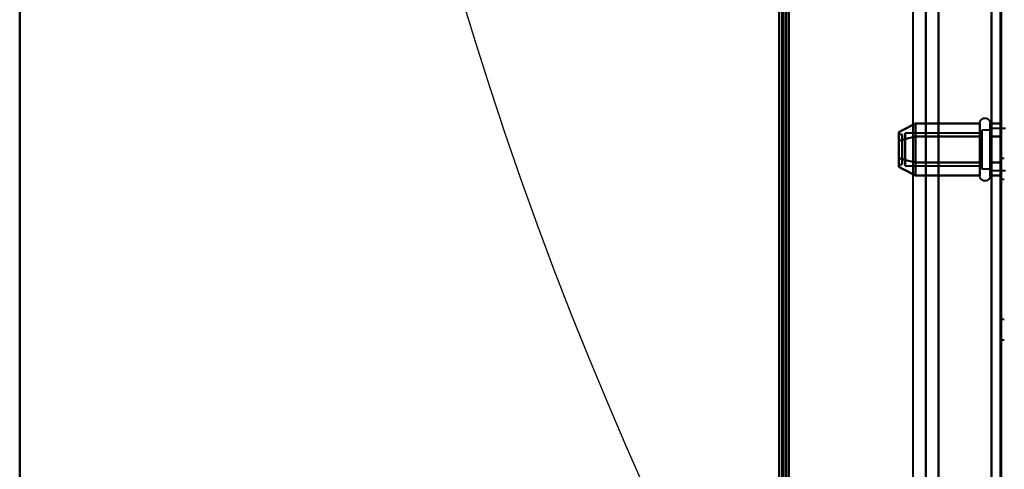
# Model space of a CAD drawing. Header units: millimetres. Extents: x -695 to 695, y -1115 to 611.
# Tile 27 of 87: x -655 to -502, y -247 to -177. Entities that reach past the tile are written whole.
import ezdxf

# ---------------------------------------------------------------- set-up
doc = ezdxf.new("R2010")
doc.units = ezdxf.units.MM
doc.layers.add('A-GENM', color=13, linetype='Continuous', lineweight=40)
doc.layers.add('G-IMPT', color=8, linetype='Continuous', lineweight=40)

# ---------------------------------------------------------------- blocks, each defined once
blk = doc.blocks.new('Nexa Toit - 700-751584-Niveau de réf_')
at = {"layer": 'A-GENM'}
for p, q in [((-655, 482.5), (-655, -482.5)), ((-655, -482.5), (-655, 482.5))]:
    blk.add_line(p, q, dxfattribs=at)
blk = doc.blocks.new('NEXA 700 CALQUES_dwg-751640-Niveau de réf_')
at = {"layer": 'G-IMPT'}
for p, q in [((-536.97, 351.4), (-536.97, -334.4)), ((-536.97, 351.4), (-536.97, -334.4)), ((-514.2, 335), (-514.2, -335)), ((-505.77, -204.95), (-505.77, -202.9)), ((-505.77, -204.95), (-505.77, -202.9)), ((-505.77, -209.05), (-505.77, -203.45)), ((-505.77, -209.05), (-505.77, -203.45)), ((-504.18, -202.9), (-504.18, -204.95)), ((-504.18, -202.9), (-504.18, -204.95)), ((-504.18, -203.45), (-504.18, -209.05)), ((-504.18, -203.45), (-504.18, -209.05)), ((-517.86, -204.67), (-518.36, -204.67)), ((-517.86, -204.67), (-518.36, -204.67)), ((-518.36, -204.67), (-518.36, -207.23)), ((-518.36, -204.67), (-518.36, -207.23)), ((-518.36, -207.23), (-518.36, -204.67)), ((-518.36, -207.23), (-518.36, -204.67)), ((-517.86, -204.67), (-517.86, -207.23)), ((-517.86, -204.67), (-517.86, -207.23)), ((-517.86, -207.23), (-517.86, -204.67)), ((-517.86, -207.23), (-517.86, -204.67)), ((-505.47, -204.45), (-517.36, -204.45)), ((-505.47, -204.45), (-517.36, -204.45)), ((-517.36, -208.27), (-517.36, -204.45)), ((-517.36, -208.27), (-517.36, -204.45)), ((-517.36, -204.45), (-517.36, -208.27)), ((-517.36, -204.45), (-517.36, -208.27)), ((-505.77, -211.1), (-505.77, -204.95)), ((-505.77, -211.1), (-505.77, -204.95)), ((-504.18, -204), (-505.47, -204)), ((-504.18, -204), (-505.47, -204)), ((-505.47, -208.5), (-505.47, -204)), ((-505.47, -208.5), (-505.47, -204)), ((-505.47, -204), (-505.47, -209.6)), ((-505.47, -204), (-505.47, -209.6)), ((-505.47, -204.4), (-505.47, -208.5)), ((-505.47, -204.4), (-505.47, -208.5)), ((-505.47, -208.27), (-505.47, -204.45)), ((-505.47, -208.27), (-505.47, -204.45)), ((-505.47, -204.45), (-505.47, -208.27)), ((-505.47, -204.45), (-505.47, -208.27)), ((-501.77, -203.75), (-504.18, -203.75)), ((-501.77, -203.75), (-504.18, -203.75)), ((-504.18, -209.81), (-504.18, -203.75)), ((-504.18, -209.81), (-504.18, -203.75)), ((-504.18, -203.75), (-504.18, -205.38)), ((-504.18, -203.75), (-504.18, -205.38)), ((-504.18, -209.6), (-504.18, -204)), ((-504.18, -209.6), (-504.18, -204)), ((-504.18, -204), (-504.18, -209.6)), ((-504.18, -204), (-504.18, -209.6)), ((-504.18, -210.25), (-504.18, -204.19)), ((-504.18, -210.25), (-504.18, -204.19)), ((-504.18, -204.19), (-504.18, -208.63)), ((-504.18, -204.19), (-504.18, -208.63)), ((-504.18, -210), (-504.18, -204.4)), ((-504.18, -210), (-504.18, -204.4)), ((-504.18, -204.4), (-504.18, -210)), ((-504.18, -204.4), (-504.18, -210)), ((-504.18, -204.95), (-504.18, -211.1)), ((-504.18, -204.95), (-504.18, -211.1)), ((-517.36, -209.55), (-517.36, -205.73)), ((-517.36, -209.55), (-517.36, -205.73)), ((-517.36, -205.73), (-517.36, -209.55)), ((-517.36, -205.73), (-517.36, -209.55)), ((-505.47, -210), (-505.47, -205.5)), ((-505.47, -210), (-505.47, -205.5)), ((-505.47, -209.55), (-505.47, -205.73)), ((-505.47, -209.55), (-505.47, -205.73)), ((-505.47, -205.73), (-505.47, -209.55)), ((-505.47, -205.73), (-505.47, -209.55)), ((-504.18, -205.38), (-504.18, -210.25)), ((-504.18, -205.38), (-504.18, -210.25)), ((-518.36, -206.77), (-518.36, -209.33)), ((-518.36, -206.77), (-518.36, -209.33)), ((-518.36, -209.33), (-518.36, -206.77)), ((-518.36, -209.33), (-518.36, -206.77)), ((-517.86, -206.77), (-517.86, -209.33)), ((-517.86, -206.77), (-517.86, -209.33)), ((-517.86, -209.33), (-517.86, -206.77)), ((-517.86, -209.33), (-517.86, -206.77)), ((-518.36, -209.33), (-517.86, -209.33)), ((-518.36, -209.33), (-517.86, -209.33)), ((-517.36, -209.55), (-505.47, -209.55)), ((-517.36, -209.55), (-505.47, -209.55)), ((-505.47, -208.5), (-505.47, -210)), ((-505.47, -208.5), (-505.47, -210)), ((-501.97, -208.4), (-502.47, -208.4)), ((-501.97, -208.4), (-502.47, -208.4)), ((-502.47, -208.4), (-502.47, -211.6)), ((-502.47, -208.4), (-502.47, -211.6)), ((-502.47, -208.4), (-502.47, -211.6)), ((-502.47, -208.4), (-502.47, -211.6)), ((-502.47, -211.6), (-502.47, -208.4)), ((-502.47, -211.6), (-502.47, -208.4)), ((-502.47, -211.6), (-502.47, -208.4)), ((-502.47, -211.6), (-502.47, -208.4)), ((-505.47, -210), (-504.18, -210)), ((-505.47, -210), (-504.18, -210)), ((-504.18, -210.25), (-501.77, -210.25)), ((-504.18, -210.25), (-501.77, -210.25)), ((-502.47, -211.6), (-501.97, -211.6)), ((-502.47, -211.6), (-501.97, -211.6)), ((-501.97, -233.4), (-502.47, -233.4)), ((-502.47, -233.4), (-502.47, -236.6)), ((-502.47, -233.4), (-502.47, -236.6)), ((-502.47, -236.6), (-502.47, -233.4)), ((-502.47, -236.6), (-502.47, -233.4)), ((-502.47, -236.6), (-501.97, -236.6))]:
    blk.add_line(p, q, dxfattribs=at)
at = {"layer": 'G-IMPT', "flags": 128}
for points in [[(-536.97, 351.4), (-536.97, 179.95), (-536.97, 8.5), (-536.97, -162.95), (-536.97, -334.4)], [(-536.97, -334.4), (-536.97, -162.95), (-536.97, 8.5), (-536.97, 179.95), (-536.97, 351.4)], [(-536.97, 351.4), (-536.97, 179.95), (-536.97, 8.5), (-536.97, -162.95), (-536.97, -334.4)], [(-536.97, -334.4), (-536.97, -162.95), (-536.97, 8.5), (-536.97, 179.95), (-536.97, 351.4)], [(-536.97, 351.4), (-536.97, 179.95), (-536.97, 8.5), (-536.97, -162.95), (-536.97, -334.4)], [(-536.97, -334.4), (-536.97, -162.95), (-536.97, 8.5), (-536.97, 179.95), (-536.97, 351.4)], [(-536.97, 351.4), (-536.97, 179.95), (-536.97, 8.5), (-536.97, -162.95), (-536.97, -334.4)], [(-536.97, -334.4), (-536.97, -162.95), (-536.97, 8.5), (-536.97, 179.95), (-536.97, 351.4)], [(-536.47, 351.4), (-536.47, 179.95), (-536.47, 8.5), (-536.47, -162.95), (-536.47, -334.4)], [(-536.47, -334.4), (-536.47, -162.95), (-536.47, 8.5), (-536.47, 179.95), (-536.47, 351.4)], [(-536.47, 351.4), (-536.47, 179.95), (-536.47, 8.5), (-536.47, -162.95), (-536.47, -334.4)], [(-536.47, 350.9), (-536.47, 179.7), (-536.47, 8.5), (-536.47, -162.7), (-536.47, -333.9)], [(-536.47, 350.9), (-536.47, 179.7), (-536.47, 8.5), (-536.47, -162.7), (-536.47, -333.9)], [(-536.47, -333.9), (-536.47, -162.7), (-536.47, 8.5), (-536.47, 179.7), (-536.47, 350.9)], [(-536.47, -333.9), (-536.47, -162.7), (-536.47, 8.5), (-536.47, 179.7), (-536.47, 350.9)], [(-536.47, 350.9), (-536.47, 179.7), (-536.47, 8.5), (-536.47, -162.7), (-536.47, -333.9)], [(-536.47, -333.9), (-536.47, -162.7), (-536.47, 8.5), (-536.47, 179.7), (-536.47, 350.9)], [(-536.37, -334.4), (-536.37, -162.95), (-536.37, 8.5), (-536.37, 179.95), (-536.37, 351.4)], [(-536.37, 351.4), (-536.37, 179.95), (-536.37, 8.5), (-536.37, -162.95), (-536.37, -334.4)], [(-536.37, -334.4), (-536.37, -162.95), (-536.37, 8.5), (-536.37, 179.95), (-536.37, 351.4)], [(-536.37, -334.4), (-536.37, -162.95), (-536.37, 8.5), (-536.37, 179.95), (-536.37, 351.4)], [(-536.37, -334.4), (-536.37, -162.95), (-536.37, 8.5), (-536.37, 179.95), (-536.37, 351.4)], [(-536.37, 351.4), (-536.37, 179.95), (-536.37, 8.5), (-536.37, -162.95), (-536.37, -334.4)], [(-536.37, 351.4), (-536.37, 179.95), (-536.37, 8.5), (-536.37, -162.95), (-536.37, -334.4)], [(-536.37, 351.4), (-536.37, 179.95), (-536.37, 8.5), (-536.37, -162.95), (-536.37, -334.4)], [(-535.97, 351), (-535.97, 179.75), (-535.97, 8.5), (-535.97, -162.75), (-535.97, -334)], [(-535.97, -334), (-535.97, -162.75), (-535.97, 8.5), (-535.97, 179.75), (-535.97, 351)], [(-535.97, -333.9), (-535.97, -162.7), (-535.97, 8.5), (-535.97, 179.7), (-535.97, 350.9)], [(-535.97, 350.9), (-535.97, 179.7), (-535.97, 8.5), (-535.97, -162.7), (-535.97, -333.9)], [(-535.87, 350.9), (-535.87, 179.7), (-535.87, 8.5), (-535.87, -162.7), (-535.87, -333.9)], [(-535.87, -333.9), (-535.87, -162.7), (-535.87, 8.5), (-535.87, 179.7), (-535.87, 350.9)], [(-535.47, 350.9), (-535.47, 179.7), (-535.47, 8.5), (-535.47, -162.7), (-535.47, -333.9)], [(-535.47, -333.9), (-535.47, -162.7), (-535.47, 8.5), (-535.47, 179.7), (-535.47, 350.9)], [(-535.47, 350.9), (-535.47, 179.7), (-535.47, 8.5), (-535.47, -162.7), (-535.47, -333.9)], [(-535.47, 350.9), (-535.47, 179.7), (-535.47, 8.5), (-535.47, -162.7), (-535.47, -333.9)], [(-535.47, 350.9), (-535.47, 179.7), (-535.47, 8.5), (-535.47, -162.7), (-535.47, -333.9)], [(-535.47, -333.9), (-535.47, -162.7), (-535.47, 8.5), (-535.47, 179.7), (-535.47, 350.9)], [(-535.47, -333.9), (-535.47, -162.7), (-535.47, 8.5), (-535.47, 179.7), (-535.47, 350.9)], [(-535.47, -333.9), (-535.47, -162.7), (-535.47, 8.5), (-535.47, 179.7), (-535.47, 350.9)], [(-503.97, 350.9), (-503.97, 179.7), (-503.97, 8.5), (-503.97, -162.7), (-503.97, -333.9)], [(-503.97, -333.9), (-503.97, -162.7), (-503.97, 8.5), (-503.97, 179.7), (-503.97, 350.9)], [(-503.97, 350.9), (-503.97, 179.7), (-503.97, 8.5), (-503.97, -162.7), (-503.97, -333.9)], [(-503.97, -333.9), (-503.97, -162.7), (-503.97, 8.5), (-503.97, 179.7), (-503.97, 350.9)], [(-503.97, 350.9), (-503.97, 179.7), (-503.97, 8.5), (-503.97, -162.7), (-503.97, -333.9)], [(-503.97, -333.9), (-503.97, -162.7), (-503.97, 8.5), (-503.97, 179.7), (-503.97, 350.9)], [(-502.57, -333.9), (-502.57, -162.7), (-502.57, 8.5), (-502.57, 179.7), (-502.57, 350.9)], [(-502.57, 350.9), (-502.57, 179.7), (-502.57, 8.5), (-502.57, -162.7), (-502.57, -333.9)], [(-502.57, -333.9), (-502.57, -162.7), (-502.57, 8.5), (-502.57, 179.7), (-502.57, 350.9)], [(-502.57, 350.9), (-502.57, 179.7), (-502.57, 8.5), (-502.57, -162.7), (-502.57, -333.9)], [(-502.57, 350.9), (-502.57, 179.7), (-502.57, 8.5), (-502.57, -162.7), (-502.57, -333.9)], [(-502.57, -333.9), (-502.57, -162.7), (-502.57, 8.5), (-502.57, 179.7), (-502.57, 350.9)], [(-502.47, 350.9), (-502.47, 179.7), (-502.47, 8.5), (-502.47, -162.7), (-502.47, -333.9)], [(-502.47, -333.9), (-502.47, -162.7), (-502.47, 8.5), (-502.47, 179.7), (-502.47, 350.9)], [(-516.14, -335), (-516.14, -167.5), (-516.14, 0), (-516.14, 167.5), (-516.14, 335)], [(-514.17, 335), (-514.17, 167.5), (-514.17, 0), (-514.17, -167.5), (-514.17, -335)], [(-514.17, -335), (-514.17, -167.5), (-514.17, 0), (-514.17, 167.5), (-514.17, 335)], [(-512.2, 335), (-512.2, 167.5), (-512.2, 0), (-512.2, -167.5), (-512.2, -335)], [(-512.2, -335), (-512.2, -167.5), (-512.2, 0), (-512.2, 167.5), (-512.2, 335)], [(-503.97, -334.4), (-503.97, -167.05), (-503.97, 0.3), (-503.97, 167.65), (-503.97, 335)], [(-503.97, 335), (-503.97, 167.65), (-503.97, 0.3), (-503.97, -167.05), (-503.97, -334.4)], [(-515.77, -202.96), (-516.41, -203.29), (-517.06, -203.62), (-517.71, -203.96), (-518.36, -204.29)], [(-518.36, -204.29), (-517.71, -203.96), (-517.06, -203.62), (-516.41, -203.29), (-515.77, -202.96)], [(-515.77, -202.96), (-516.41, -203.29), (-517.06, -203.62), (-517.71, -203.96), (-518.36, -204.29)], [(-518.36, -204.29), (-517.71, -203.96), (-517.06, -203.62), (-516.41, -203.29), (-515.77, -202.96)], [(-515.77, -204.98), (-515.77, -204.47), (-515.77, -203.97), (-515.77, -203.46), (-515.77, -202.96)], [(-515.77, -202.96), (-515.77, -203.46), (-515.77, -203.97), (-515.77, -204.47), (-515.77, -204.98)], [(-515.77, -204.98), (-515.77, -204.47), (-515.77, -203.97), (-515.77, -203.46), (-515.77, -202.96)], [(-515.77, -202.96), (-515.77, -203.46), (-515.77, -203.97), (-515.77, -204.47), (-515.77, -204.98)], [(-515.77, -202.96), (-515.77, -203.46), (-515.77, -203.97), (-515.77, -204.47), (-515.77, -204.98)], [(-505.77, -202.96), (-508.27, -202.96), (-510.77, -202.96), (-513.27, -202.96), (-515.77, -202.96)], [(-515.77, -204.98), (-515.77, -204.47), (-515.77, -203.97), (-515.77, -203.46), (-515.77, -202.96)], [(-515.77, -202.96), (-513.27, -202.96), (-510.77, -202.96), (-508.27, -202.96), (-505.77, -202.96)], [(-515.77, -202.96), (-515.77, -203.46), (-515.77, -203.97), (-515.77, -204.47), (-515.77, -204.98)], [(-505.77, -202.96), (-508.27, -202.96), (-510.77, -202.96), (-513.27, -202.96), (-515.77, -202.96)], [(-515.77, -204.98), (-515.77, -204.47), (-515.77, -203.97), (-515.77, -203.46), (-515.77, -202.96)], [(-515.77, -202.96), (-513.27, -202.96), (-510.77, -202.96), (-508.27, -202.96), (-505.77, -202.96)], [(-505.77, -202.9), (-505.76, -202.87), (-505.76, -202.84), (-505.76, -202.81), (-505.76, -202.77), (-505.75, -202.74), (-505.74, -202.71), (-505.73, -202.68), (-505.73, -202.65), (-505.71, -202.62), (-505.7, -202.59), (-505.69, -202.56), (-505.68, -202.53), (-505.66, -202.51), (-505.64, -202.48), (-505.63, -202.45), (-505.61, -202.43), (-505.59, -202.4), (-505.57, -202.38), (-505.55, -202.36), (-505.53, -202.33), (-505.5, -202.31), (-505.48, -202.29), (-505.45, -202.27), (-505.43, -202.25), (-505.4, -202.23), (-505.38, -202.22), (-505.35, -202.2), (-505.32, -202.19), (-505.29, -202.18), (-505.26, -202.16), (-505.23, -202.15), (-505.2, -202.14), (-505.17, -202.13), (-505.14, -202.13), (-505.11, -202.12), (-505.08, -202.12), (-505.05, -202.11), (-505.02, -202.11), (-504.98, -202.11), (-504.95, -202.11), (-504.92, -202.11), (-504.89, -202.11), (-504.86, -202.12), (-504.83, -202.12), (-504.8, -202.13), (-504.76, -202.14), (-504.73, -202.15), (-504.7, -202.16), (-504.67, -202.17), (-504.65, -202.18), (-504.62, -202.19), (-504.59, -202.21), (-504.56, -202.23), (-504.54, -202.24), (-504.51, -202.26), (-504.48, -202.28), (-504.46, -202.3), (-504.44, -202.32), (-504.41, -202.34), (-504.39, -202.37), (-504.37, -202.39), (-504.35, -202.41), (-504.33, -202.44), (-504.31, -202.47), (-504.3, -202.49), (-504.28, -202.52), (-504.27, -202.55), (-504.25, -202.58), (-504.24, -202.61), (-504.23, -202.64), (-504.22, -202.67), (-504.21, -202.7), (-504.2, -202.73), (-504.2, -202.76), (-504.19, -202.79), (-504.19, -202.82), (-504.19, -202.85), (-504.18, -202.88), (-504.18, -202.9)], [(-505.77, -202.9), (-505.76, -202.87), (-505.76, -202.84), (-505.76, -202.81), (-505.76, -202.77), (-505.75, -202.74), (-505.74, -202.71), (-505.73, -202.68), (-505.73, -202.65), (-505.71, -202.62), (-505.7, -202.59), (-505.69, -202.56), (-505.68, -202.53), (-505.66, -202.51), (-505.64, -202.48), (-505.63, -202.45), (-505.61, -202.43), (-505.59, -202.4), (-505.57, -202.38), (-505.55, -202.36), (-505.53, -202.33), (-505.5, -202.31), (-505.48, -202.29), (-505.45, -202.27), (-505.43, -202.25), (-505.4, -202.23), (-505.38, -202.22), (-505.35, -202.2), (-505.32, -202.19), (-505.29, -202.18), (-505.26, -202.16), (-505.23, -202.15), (-505.2, -202.14), (-505.17, -202.13), (-505.14, -202.13), (-505.11, -202.12), (-505.08, -202.12), (-505.05, -202.11), (-505.02, -202.11), (-504.98, -202.11), (-504.95, -202.11), (-504.92, -202.11), (-504.89, -202.11), (-504.86, -202.12), (-504.83, -202.12), (-504.8, -202.13), (-504.76, -202.14), (-504.73, -202.15), (-504.7, -202.16), (-504.67, -202.17), (-504.65, -202.18), (-504.62, -202.19), (-504.59, -202.21), (-504.56, -202.23), (-504.54, -202.24), (-504.51, -202.26), (-504.48, -202.28), (-504.46, -202.3), (-504.44, -202.32), (-504.41, -202.34), (-504.39, -202.37), (-504.37, -202.39), (-504.35, -202.41), (-504.33, -202.44), (-504.31, -202.47), (-504.3, -202.49), (-504.28, -202.52), (-504.27, -202.55), (-504.25, -202.58), (-504.24, -202.61), (-504.23, -202.64), (-504.22, -202.67), (-504.21, -202.7), (-504.2, -202.73), (-504.2, -202.76), (-504.19, -202.79), (-504.19, -202.82), (-504.19, -202.85), (-504.18, -202.88), (-504.18, -202.9)], [(-505.77, -202.9), (-505.77, -202.9), (-505.77, -202.91), (-505.77, -202.93), (-505.77, -202.95), (-505.77, -202.98), (-505.77, -203.02), (-505.77, -203.06), (-505.77, -203.11), (-505.77, -203.16), (-505.77, -203.22), (-505.77, -203.29), (-505.77, -203.36), (-505.77, -203.44), (-505.77, -203.53), (-505.77, -203.62), (-505.77, -203.71), (-505.77, -203.81), (-505.77, -203.92), (-505.77, -204.03), (-505.77, -204.14), (-505.77, -204.26), (-505.77, -204.39), (-505.77, -204.52), (-505.77, -204.65), (-505.77, -204.78), (-505.77, -204.92), (-505.77, -205.07), (-505.77, -205.21), (-505.77, -205.36), (-505.77, -205.51), (-505.77, -205.67), (-505.77, -205.82), (-505.77, -205.98), (-505.77, -206.14), (-505.77, -206.3), (-505.77, -206.47), (-505.77, -206.63), (-505.77, -206.79), (-505.77, -206.96), (-505.77, -207.12), (-505.77, -207.28), (-505.77, -207.45), (-505.77, -207.61), (-505.77, -207.77), (-505.77, -207.93), (-505.77, -208.09), (-505.77, -208.25), (-505.77, -208.4), (-505.77, -208.56), (-505.77, -208.71), (-505.77, -208.85), (-505.77, -209), (-505.77, -209.05)], [(-505.77, -204.95), (-505.77, -204.81), (-505.77, -204.67), (-505.77, -204.54), (-505.77, -204.41), (-505.77, -204.29), (-505.77, -204.16), (-505.77, -204.05), (-505.77, -203.94), (-505.77, -203.83), (-505.77, -203.73), (-505.77, -203.63), (-505.77, -203.54), (-505.77, -203.46), (-505.77, -203.38), (-505.77, -203.3), (-505.77, -203.24), (-505.77, -203.17), (-505.77, -203.12), (-505.77, -203.07), (-505.77, -203.02), (-505.77, -202.99), (-505.77, -202.96), (-505.77, -202.93), (-505.77, -202.92), (-505.77, -202.9), (-505.77, -202.9)], [(-505.77, -202.9), (-505.77, -202.9), (-505.77, -202.91), (-505.77, -202.93), (-505.77, -202.95), (-505.77, -202.98), (-505.77, -203.02), (-505.77, -203.06), (-505.77, -203.11), (-505.77, -203.16), (-505.77, -203.22), (-505.77, -203.29), (-505.77, -203.36), (-505.77, -203.44), (-505.77, -203.53), (-505.77, -203.62), (-505.77, -203.71), (-505.77, -203.81), (-505.77, -203.92), (-505.77, -204.03), (-505.77, -204.14), (-505.77, -204.26), (-505.77, -204.39), (-505.77, -204.52), (-505.77, -204.65), (-505.77, -204.78), (-505.77, -204.92), (-505.77, -205.07), (-505.77, -205.21), (-505.77, -205.36), (-505.77, -205.51), (-505.77, -205.67), (-505.77, -205.82), (-505.77, -205.98), (-505.77, -206.14), (-505.77, -206.3), (-505.77, -206.47), (-505.77, -206.63), (-505.77, -206.79), (-505.77, -206.96), (-505.77, -207.12), (-505.77, -207.28), (-505.77, -207.45), (-505.77, -207.61), (-505.77, -207.77), (-505.77, -207.93), (-505.77, -208.09), (-505.77, -208.25), (-505.77, -208.4), (-505.77, -208.56), (-505.77, -208.71), (-505.77, -208.85), (-505.77, -209), (-505.77, -209.05)], [(-505.77, -204.95), (-505.77, -204.81), (-505.77, -204.67), (-505.77, -204.54), (-505.77, -204.41), (-505.77, -204.29), (-505.77, -204.16), (-505.77, -204.05), (-505.77, -203.94), (-505.77, -203.83), (-505.77, -203.73), (-505.77, -203.63), (-505.77, -203.54), (-505.77, -203.46), (-505.77, -203.38), (-505.77, -203.3), (-505.77, -203.24), (-505.77, -203.17), (-505.77, -203.12), (-505.77, -203.07), (-505.77, -203.02), (-505.77, -202.99), (-505.77, -202.96), (-505.77, -202.93), (-505.77, -202.92), (-505.77, -202.9), (-505.77, -202.9)], [(-505.77, -204.98), (-505.77, -204.47), (-505.77, -203.97), (-505.77, -203.46), (-505.77, -202.96)], [(-505.77, -202.96), (-505.77, -203.46), (-505.77, -203.97), (-505.77, -204.47), (-505.77, -204.98)], [(-505.77, -204.98), (-505.77, -204.47), (-505.77, -203.97), (-505.77, -203.46), (-505.77, -202.96)], [(-505.77, -202.96), (-505.77, -203.46), (-505.77, -203.97), (-505.77, -204.47), (-505.77, -204.98)], [(-504.18, -202.9), (-504.18, -202.9), (-504.18, -202.91), (-504.18, -202.93), (-504.18, -202.95), (-504.18, -202.98), (-504.18, -203.02), (-504.18, -203.06), (-504.18, -203.11), (-504.18, -203.16), (-504.18, -203.22), (-504.18, -203.29), (-504.18, -203.36), (-504.18, -203.44), (-504.18, -203.53), (-504.18, -203.62), (-504.18, -203.71), (-504.18, -203.81), (-504.18, -203.92), (-504.18, -204.03), (-504.18, -204.14), (-504.18, -204.26), (-504.18, -204.39), (-504.18, -204.52), (-504.18, -204.65), (-504.18, -204.78), (-504.18, -204.92), (-504.18, -204.95)], [(-504.18, -209.05), (-504.18, -208.91), (-504.18, -208.76), (-504.18, -208.61), (-504.18, -208.46), (-504.18, -208.3), (-504.18, -208.15), (-504.18, -207.99), (-504.18, -207.83), (-504.18, -207.67), (-504.18, -207.51), (-504.18, -207.34), (-504.18, -207.18), (-504.18, -207.01), (-504.18, -206.85), (-504.18, -206.69), (-504.18, -206.52), (-504.18, -206.36), (-504.18, -206.2), (-504.18, -206.04), (-504.18, -205.88), (-504.18, -205.72), (-504.18, -205.57), (-504.18, -205.42), (-504.18, -205.27), (-504.18, -205.12), (-504.18, -204.98), (-504.18, -204.83), (-504.18, -204.7), (-504.18, -204.56), (-504.18, -204.43), (-504.18, -204.31), (-504.18, -204.19), (-504.18, -204.07), (-504.18, -203.96), (-504.18, -203.85), (-504.18, -203.75), (-504.18, -203.65), (-504.18, -203.56), (-504.18, -203.47), (-504.18, -203.39), (-504.18, -203.32), (-504.18, -203.25), (-504.18, -203.18), (-504.18, -203.13), (-504.18, -203.08), (-504.18, -203.03), (-504.18, -202.99), (-504.18, -202.96), (-504.18, -202.94), (-504.18, -202.92), (-504.18, -202.91), (-504.18, -202.9), (-504.18, -202.9)], [(-504.18, -202.9), (-504.18, -202.9), (-504.18, -202.91), (-504.18, -202.93), (-504.18, -202.95), (-504.18, -202.98), (-504.18, -203.02), (-504.18, -203.06), (-504.18, -203.11), (-504.18, -203.16), (-504.18, -203.22), (-504.18, -203.29), (-504.18, -203.36), (-504.18, -203.44), (-504.18, -203.53), (-504.18, -203.62), (-504.18, -203.71), (-504.18, -203.81), (-504.18, -203.92), (-504.18, -204.03), (-504.18, -204.14), (-504.18, -204.26), (-504.18, -204.39), (-504.18, -204.52), (-504.18, -204.65), (-504.18, -204.78), (-504.18, -204.92), (-504.18, -204.95)], [(-504.18, -209.05), (-504.18, -208.91), (-504.18, -208.76), (-504.18, -208.61), (-504.18, -208.46), (-504.18, -208.3), (-504.18, -208.15), (-504.18, -207.99), (-504.18, -207.83), (-504.18, -207.67), (-504.18, -207.51), (-504.18, -207.34), (-504.18, -207.18), (-504.18, -207.01), (-504.18, -206.85), (-504.18, -206.69), (-504.18, -206.52), (-504.18, -206.36), (-504.18, -206.2), (-504.18, -206.04), (-504.18, -205.88), (-504.18, -205.72), (-504.18, -205.57), (-504.18, -205.42), (-504.18, -205.27), (-504.18, -205.12), (-504.18, -204.98), (-504.18, -204.83), (-504.18, -204.7), (-504.18, -204.56), (-504.18, -204.43), (-504.18, -204.31), (-504.18, -204.19), (-504.18, -204.07), (-504.18, -203.96), (-504.18, -203.85), (-504.18, -203.75), (-504.18, -203.65), (-504.18, -203.56), (-504.18, -203.47), (-504.18, -203.39), (-504.18, -203.32), (-504.18, -203.25), (-504.18, -203.18), (-504.18, -203.13), (-504.18, -203.08), (-504.18, -203.03), (-504.18, -202.99), (-504.18, -202.96), (-504.18, -202.94), (-504.18, -202.92), (-504.18, -202.91), (-504.18, -202.9), (-504.18, -202.9)], [(-504.18, -204.98), (-504.18, -204.47), (-504.18, -203.97), (-504.18, -203.46), (-504.18, -202.96)], [(-504.18, -202.96), (-503.76, -202.96), (-503.33, -202.96), (-502.9, -202.96), (-502.47, -202.96)], [(-502.47, -202.96), (-502.9, -202.96), (-503.33, -202.96), (-503.76, -202.96), (-504.18, -202.96)], [(-504.18, -202.96), (-504.18, -203.46), (-504.18, -203.97), (-504.18, -204.47), (-504.18, -204.98)], [(-504.18, -204.98), (-504.18, -204.47), (-504.18, -203.97), (-504.18, -203.46), (-504.18, -202.96)], [(-504.18, -202.96), (-503.76, -202.96), (-503.33, -202.96), (-502.9, -202.96), (-502.47, -202.96)], [(-502.47, -202.96), (-502.9, -202.96), (-503.33, -202.96), (-503.76, -202.96), (-504.18, -202.96)], [(-504.18, -202.96), (-504.18, -203.46), (-504.18, -203.97), (-504.18, -204.47), (-504.18, -204.98)], [(-502.47, -202.96), (-502.47, -203.46), (-502.47, -203.97), (-502.47, -204.47), (-502.47, -204.98)], [(-502.47, -204.98), (-502.47, -204.47), (-502.47, -203.97), (-502.47, -203.46), (-502.47, -202.96)], [(-502.47, -202.96), (-502.47, -203.46), (-502.47, -203.97), (-502.47, -204.47), (-502.47, -204.98)], [(-502.47, -204.98), (-502.47, -204.47), (-502.47, -203.97), (-502.47, -203.46), (-502.47, -202.96)], [(-502.47, -202.96), (-502.47, -203.46), (-502.47, -203.97), (-502.47, -204.47), (-502.47, -204.98)], [(-502.47, -204.98), (-502.47, -204.47), (-502.47, -203.97), (-502.47, -203.46), (-502.47, -202.96)], [(-502.47, -202.96), (-502.47, -203.46), (-502.47, -203.97), (-502.47, -204.47), (-502.47, -204.98)], [(-502.47, -204.98), (-502.47, -204.47), (-502.47, -203.97), (-502.47, -203.46), (-502.47, -202.96)], [(-515.77, -204.98), (-516.41, -205.15), (-517.06, -205.31), (-517.71, -205.48), (-518.36, -205.65)], [(-518.36, -205.65), (-517.71, -205.48), (-517.06, -205.31), (-516.41, -205.15), (-515.77, -204.98)], [(-515.77, -204.98), (-516.41, -205.15), (-517.06, -205.31), (-517.71, -205.48), (-518.36, -205.65)], [(-518.36, -205.65), (-517.71, -205.48), (-517.06, -205.31), (-516.41, -205.15), (-515.77, -204.98)], [(-515.77, -204.98), (-516.41, -205.15), (-517.06, -205.31), (-517.71, -205.48), (-518.36, -205.65)], [(-518.36, -205.65), (-517.71, -205.48), (-517.06, -205.31), (-516.41, -205.15), (-515.77, -204.98)], [(-515.77, -204.98), (-516.41, -205.15), (-517.06, -205.31), (-517.71, -205.48), (-518.36, -205.65)], [(-518.36, -205.65), (-517.71, -205.48), (-517.06, -205.31), (-516.41, -205.15), (-515.77, -204.98)], [(-515.77, -209.02), (-515.77, -208.01), (-515.77, -207), (-515.77, -205.99), (-515.77, -204.98)], [(-515.77, -204.98), (-515.77, -205.99), (-515.77, -207), (-515.77, -208.01), (-515.77, -209.02)], [(-515.77, -209.02), (-515.77, -208.01), (-515.77, -207), (-515.77, -205.99), (-515.77, -204.98)], [(-515.77, -204.98), (-515.77, -205.99), (-515.77, -207), (-515.77, -208.01), (-515.77, -209.02)], [(-515.77, -204.98), (-515.77, -205.99), (-515.77, -207), (-515.77, -208.01), (-515.77, -209.02)], [(-505.77, -204.98), (-508.27, -204.98), (-510.77, -204.98), (-513.27, -204.98), (-515.77, -204.98)], [(-515.77, -204.98), (-513.27, -204.98), (-510.77, -204.98), (-508.27, -204.98), (-505.77, -204.98)], [(-505.77, -204.98), (-508.27, -204.98), (-510.77, -204.98), (-513.27, -204.98), (-515.77, -204.98)], [(-515.77, -209.02), (-515.77, -208.01), (-515.77, -207), (-515.77, -205.99), (-515.77, -204.98)], [(-515.77, -204.98), (-513.27, -204.98), (-510.77, -204.98), (-508.27, -204.98), (-505.77, -204.98)], [(-515.77, -204.98), (-515.77, -205.99), (-515.77, -207), (-515.77, -208.01), (-515.77, -209.02)], [(-505.77, -204.98), (-508.27, -204.98), (-510.77, -204.98), (-513.27, -204.98), (-515.77, -204.98)], [(-515.77, -204.98), (-513.27, -204.98), (-510.77, -204.98), (-508.27, -204.98), (-505.77, -204.98)], [(-505.77, -204.98), (-508.27, -204.98), (-510.77, -204.98), (-513.27, -204.98), (-515.77, -204.98)], [(-515.77, -209.02), (-515.77, -208.01), (-515.77, -207), (-515.77, -205.99), (-515.77, -204.98)], [(-515.77, -204.98), (-513.27, -204.98), (-510.77, -204.98), (-508.27, -204.98), (-505.77, -204.98)], [(-505.77, -211.1), (-505.77, -211.1), (-505.77, -211.09), (-505.77, -211.07), (-505.77, -211.05), (-505.77, -211.02), (-505.77, -210.98), (-505.77, -210.94), (-505.77, -210.89), (-505.77, -210.84), (-505.77, -210.78), (-505.77, -210.71), (-505.77, -210.64), (-505.77, -210.56), (-505.77, -210.47), (-505.77, -210.38), (-505.77, -210.29), (-505.77, -210.19), (-505.77, -210.08), (-505.77, -209.97), (-505.77, -209.86), (-505.77, -209.74), (-505.77, -209.61), (-505.77, -209.48), (-505.77, -209.35), (-505.77, -209.22), (-505.77, -209.08), (-505.77, -208.93), (-505.77, -208.79), (-505.77, -208.64), (-505.77, -208.49), (-505.77, -208.33), (-505.77, -208.18), (-505.77, -208.02), (-505.77, -207.86), (-505.77, -207.7), (-505.77, -207.53), (-505.77, -207.37), (-505.77, -207.21), (-505.77, -207.04), (-505.77, -206.88), (-505.77, -206.72), (-505.77, -206.55), (-505.77, -206.39), (-505.77, -206.23), (-505.77, -206.07), (-505.77, -205.91), (-505.77, -205.75), (-505.77, -205.6), (-505.77, -205.44), (-505.77, -205.29), (-505.77, -205.15), (-505.77, -205), (-505.77, -204.95)], [(-505.77, -211.1), (-505.77, -211.1), (-505.77, -211.09), (-505.77, -211.07), (-505.77, -211.05), (-505.77, -211.02), (-505.77, -210.98), (-505.77, -210.94), (-505.77, -210.89), (-505.77, -210.84), (-505.77, -210.78), (-505.77, -210.71), (-505.77, -210.64), (-505.77, -210.56), (-505.77, -210.47), (-505.77, -210.38), (-505.77, -210.29), (-505.77, -210.19), (-505.77, -210.08), (-505.77, -209.97), (-505.77, -209.86), (-505.77, -209.74), (-505.77, -209.61), (-505.77, -209.48), (-505.77, -209.35), (-505.77, -209.22), (-505.77, -209.08), (-505.77, -208.93), (-505.77, -208.79), (-505.77, -208.64), (-505.77, -208.49), (-505.77, -208.33), (-505.77, -208.18), (-505.77, -208.02), (-505.77, -207.86), (-505.77, -207.7), (-505.77, -207.53), (-505.77, -207.37), (-505.77, -207.21), (-505.77, -207.04), (-505.77, -206.88), (-505.77, -206.72), (-505.77, -206.55), (-505.77, -206.39), (-505.77, -206.23), (-505.77, -206.07), (-505.77, -205.91), (-505.77, -205.75), (-505.77, -205.6), (-505.77, -205.44), (-505.77, -205.29), (-505.77, -205.15), (-505.77, -205), (-505.77, -204.95)], [(-505.77, -209.02), (-505.77, -208.01), (-505.77, -207), (-505.77, -205.99), (-505.77, -204.98)], [(-505.77, -204.98), (-505.77, -205.99), (-505.77, -207), (-505.77, -208.01), (-505.77, -209.02)], [(-505.77, -209.02), (-505.77, -208.01), (-505.77, -207), (-505.77, -205.99), (-505.77, -204.98)], [(-505.77, -204.98), (-505.77, -205.99), (-505.77, -207), (-505.77, -208.01), (-505.77, -209.02)], [(-504.18, -204.95), (-504.18, -205.09), (-504.18, -205.24), (-504.18, -205.39), (-504.18, -205.54), (-504.18, -205.7), (-504.18, -205.85), (-504.18, -206.01), (-504.18, -206.17), (-504.18, -206.33), (-504.18, -206.49), (-504.18, -206.66), (-504.18, -206.82), (-504.18, -206.99), (-504.18, -207.15), (-504.18, -207.31), (-504.18, -207.48), (-504.18, -207.64), (-504.18, -207.8), (-504.18, -207.96), (-504.18, -208.12), (-504.18, -208.28), (-504.18, -208.43), (-504.18, -208.58), (-504.18, -208.73), (-504.18, -208.88), (-504.18, -209.02), (-504.18, -209.17), (-504.18, -209.3), (-504.18, -209.44), (-504.18, -209.57), (-504.18, -209.69), (-504.18, -209.81), (-504.18, -209.93), (-504.18, -210.04), (-504.18, -210.15), (-504.18, -210.25), (-504.18, -210.35), (-504.18, -210.44), (-504.18, -210.53), (-504.18, -210.61), (-504.18, -210.68), (-504.18, -210.75), (-504.18, -210.82), (-504.18, -210.87), (-504.18, -210.92), (-504.18, -210.97), (-504.18, -211.01), (-504.18, -211.04), (-504.18, -211.06), (-504.18, -211.08), (-504.18, -211.09), (-504.18, -211.1), (-504.18, -211.1)], [(-504.18, -204.95), (-504.18, -205.09), (-504.18, -205.24), (-504.18, -205.39), (-504.18, -205.54), (-504.18, -205.7), (-504.18, -205.85), (-504.18, -206.01), (-504.18, -206.17), (-504.18, -206.33), (-504.18, -206.49), (-504.18, -206.66), (-504.18, -206.82), (-504.18, -206.99), (-504.18, -207.15), (-504.18, -207.31), (-504.18, -207.48), (-504.18, -207.64), (-504.18, -207.8), (-504.18, -207.96), (-504.18, -208.12), (-504.18, -208.28), (-504.18, -208.43), (-504.18, -208.58), (-504.18, -208.73), (-504.18, -208.88), (-504.18, -209.02), (-504.18, -209.17), (-504.18, -209.3), (-504.18, -209.44), (-504.18, -209.57), (-504.18, -209.69), (-504.18, -209.81), (-504.18, -209.93), (-504.18, -210.04), (-504.18, -210.15), (-504.18, -210.25), (-504.18, -210.35), (-504.18, -210.44), (-504.18, -210.53), (-504.18, -210.61), (-504.18, -210.68), (-504.18, -210.75), (-504.18, -210.82), (-504.18, -210.87), (-504.18, -210.92), (-504.18, -210.97), (-504.18, -211.01), (-504.18, -211.04), (-504.18, -211.06), (-504.18, -211.08), (-504.18, -211.09), (-504.18, -211.1), (-504.18, -211.1)], [(-502.47, -204.98), (-502.9, -204.98), (-503.33, -204.98), (-503.76, -204.98), (-504.18, -204.98)], [(-504.18, -209.02), (-504.18, -208.01), (-504.18, -207), (-504.18, -205.99), (-504.18, -204.98)], [(-504.18, -204.98), (-503.76, -204.98), (-503.33, -204.98), (-502.9, -204.98), (-502.47, -204.98)], [(-502.47, -204.98), (-502.9, -204.98), (-503.33, -204.98), (-503.76, -204.98), (-504.18, -204.98)], [(-504.18, -204.98), (-504.18, -205.99), (-504.18, -207), (-504.18, -208.01), (-504.18, -209.02)], [(-504.18, -204.98), (-503.76, -204.98), (-503.33, -204.98), (-502.9, -204.98), (-502.47, -204.98)], [(-502.47, -204.98), (-502.9, -204.98), (-503.33, -204.98), (-503.76, -204.98), (-504.18, -204.98)], [(-504.18, -209.02), (-504.18, -208.01), (-504.18, -207), (-504.18, -205.99), (-504.18, -204.98)], [(-504.18, -204.98), (-503.76, -204.98), (-503.33, -204.98), (-502.9, -204.98), (-502.47, -204.98)], [(-502.47, -204.98), (-502.9, -204.98), (-503.33, -204.98), (-503.76, -204.98), (-504.18, -204.98)], [(-504.18, -204.98), (-504.18, -205.99), (-504.18, -207), (-504.18, -208.01), (-504.18, -209.02)], [(-504.18, -204.98), (-503.76, -204.98), (-503.33, -204.98), (-502.9, -204.98), (-502.47, -204.98)], [(-502.47, -204.98), (-502.47, -205.99), (-502.47, -207), (-502.47, -208.01), (-502.47, -209.02)], [(-502.47, -209.02), (-502.47, -208.01), (-502.47, -207), (-502.47, -205.99), (-502.47, -204.98)], [(-502.47, -204.98), (-502.47, -205.99), (-502.47, -207), (-502.47, -208.01), (-502.47, -209.02)], [(-502.47, -209.02), (-502.47, -208.01), (-502.47, -207), (-502.47, -205.99), (-502.47, -204.98)], [(-502.47, -204.98), (-502.47, -205.99), (-502.47, -207), (-502.47, -208.01), (-502.47, -209.02)], [(-502.47, -209.02), (-502.47, -208.01), (-502.47, -207), (-502.47, -205.99), (-502.47, -204.98)], [(-502.47, -204.98), (-502.47, -205.99), (-502.47, -207), (-502.47, -208.01), (-502.47, -209.02)], [(-502.47, -209.02), (-502.47, -208.01), (-502.47, -207), (-502.47, -205.99), (-502.47, -204.98)], [(-515.77, -209.02), (-516.41, -208.85), (-517.06, -208.69), (-517.71, -208.52), (-518.36, -208.35)], [(-518.36, -208.35), (-517.71, -208.52), (-517.06, -208.69), (-516.41, -208.85), (-515.77, -209.02)], [(-515.77, -209.02), (-516.41, -208.85), (-517.06, -208.69), (-517.71, -208.52), (-518.36, -208.35)], [(-518.36, -208.35), (-517.71, -208.52), (-517.06, -208.69), (-516.41, -208.85), (-515.77, -209.02)], [(-515.77, -209.02), (-516.41, -208.85), (-517.06, -208.69), (-517.71, -208.52), (-518.36, -208.35)], [(-518.36, -208.35), (-517.71, -208.52), (-517.06, -208.69), (-516.41, -208.85), (-515.77, -209.02)], [(-515.77, -209.02), (-516.41, -208.85), (-517.06, -208.69), (-517.71, -208.52), (-518.36, -208.35)], [(-518.36, -208.35), (-517.71, -208.52), (-517.06, -208.69), (-516.41, -208.85), (-515.77, -209.02)], [(-515.77, -211.04), (-515.77, -210.54), (-515.77, -210.03), (-515.77, -209.53), (-515.77, -209.02)], [(-515.77, -209.02), (-515.77, -209.53), (-515.77, -210.03), (-515.77, -210.54), (-515.77, -211.04)], [(-515.77, -211.04), (-515.77, -210.54), (-515.77, -210.03), (-515.77, -209.53), (-515.77, -209.02)], [(-515.77, -209.02), (-515.77, -209.53), (-515.77, -210.03), (-515.77, -210.54), (-515.77, -211.04)], [(-515.77, -209.02), (-515.77, -209.53), (-515.77, -210.03), (-515.77, -210.54), (-515.77, -211.04)], [(-505.77, -209.02), (-508.27, -209.02), (-510.77, -209.02), (-513.27, -209.02), (-515.77, -209.02)], [(-515.77, -209.02), (-513.27, -209.02), (-510.77, -209.02), (-508.27, -209.02), (-505.77, -209.02)], [(-505.77, -209.02), (-508.27, -209.02), (-510.77, -209.02), (-513.27, -209.02), (-515.77, -209.02)], [(-515.77, -211.04), (-515.77, -210.54), (-515.77, -210.03), (-515.77, -209.53), (-515.77, -209.02)], [(-515.77, -209.02), (-513.27, -209.02), (-510.77, -209.02), (-508.27, -209.02), (-505.77, -209.02)], [(-515.77, -209.02), (-515.77, -209.53), (-515.77, -210.03), (-515.77, -210.54), (-515.77, -211.04)], [(-505.77, -209.02), (-508.27, -209.02), (-510.77, -209.02), (-513.27, -209.02), (-515.77, -209.02)], [(-515.77, -209.02), (-513.27, -209.02), (-510.77, -209.02), (-508.27, -209.02), (-505.77, -209.02)], [(-505.77, -209.02), (-508.27, -209.02), (-510.77, -209.02), (-513.27, -209.02), (-515.77, -209.02)], [(-515.77, -211.04), (-515.77, -210.54), (-515.77, -210.03), (-515.77, -209.53), (-515.77, -209.02)], [(-515.77, -209.02), (-513.27, -209.02), (-510.77, -209.02), (-508.27, -209.02), (-505.77, -209.02)], [(-505.77, -211.04), (-505.77, -210.54), (-505.77, -210.03), (-505.77, -209.53), (-505.77, -209.02)], [(-505.77, -209.02), (-505.77, -209.53), (-505.77, -210.03), (-505.77, -210.54), (-505.77, -211.04)], [(-505.77, -211.04), (-505.77, -210.54), (-505.77, -210.03), (-505.77, -209.53), (-505.77, -209.02)], [(-505.77, -209.02), (-505.77, -209.53), (-505.77, -210.03), (-505.77, -210.54), (-505.77, -211.04)], [(-505.77, -209.05), (-505.77, -209.19), (-505.77, -209.33), (-505.77, -209.46), (-505.77, -209.59), (-505.77, -209.71), (-505.77, -209.84), (-505.77, -209.95), (-505.77, -210.06), (-505.77, -210.17), (-505.77, -210.27), (-505.77, -210.37), (-505.77, -210.46), (-505.77, -210.54), (-505.77, -210.62), (-505.77, -210.7), (-505.77, -210.76), (-505.77, -210.83), (-505.77, -210.88), (-505.77, -210.93), (-505.77, -210.98), (-505.77, -211.01), (-505.77, -211.04), (-505.77, -211.07), (-505.77, -211.08), (-505.77, -211.1), (-505.77, -211.1)], [(-505.77, -209.05), (-505.77, -209.19), (-505.77, -209.33), (-505.77, -209.46), (-505.77, -209.59), (-505.77, -209.71), (-505.77, -209.84), (-505.77, -209.95), (-505.77, -210.06), (-505.77, -210.17), (-505.77, -210.27), (-505.77, -210.37), (-505.77, -210.46), (-505.77, -210.54), (-505.77, -210.62), (-505.77, -210.7), (-505.77, -210.76), (-505.77, -210.83), (-505.77, -210.88), (-505.77, -210.93), (-505.77, -210.98), (-505.77, -211.01), (-505.77, -211.04), (-505.77, -211.07), (-505.77, -211.08), (-505.77, -211.1), (-505.77, -211.1)], [(-502.47, -209.02), (-502.9, -209.02), (-503.33, -209.02), (-503.76, -209.02), (-504.18, -209.02)], [(-504.18, -211.04), (-504.18, -210.54), (-504.18, -210.03), (-504.18, -209.53), (-504.18, -209.02)], [(-504.18, -209.02), (-503.76, -209.02), (-503.33, -209.02), (-502.9, -209.02), (-502.47, -209.02)], [(-502.47, -209.02), (-502.9, -209.02), (-503.33, -209.02), (-503.76, -209.02), (-504.18, -209.02)], [(-504.18, -209.02), (-504.18, -209.53), (-504.18, -210.03), (-504.18, -210.54), (-504.18, -211.04)], [(-504.18, -209.02), (-503.76, -209.02), (-503.33, -209.02), (-502.9, -209.02), (-502.47, -209.02)], [(-502.47, -209.02), (-502.9, -209.02), (-503.33, -209.02), (-503.76, -209.02), (-504.18, -209.02)], [(-504.18, -211.04), (-504.18, -210.54), (-504.18, -210.03), (-504.18, -209.53), (-504.18, -209.02)], [(-504.18, -209.02), (-503.76, -209.02), (-503.33, -209.02), (-502.9, -209.02), (-502.47, -209.02)], [(-502.47, -209.02), (-502.9, -209.02), (-503.33, -209.02), (-503.76, -209.02), (-504.18, -209.02)], [(-504.18, -209.02), (-504.18, -209.53), (-504.18, -210.03), (-504.18, -210.54), (-504.18, -211.04)], [(-504.18, -209.02), (-503.76, -209.02), (-503.33, -209.02), (-502.9, -209.02), (-502.47, -209.02)], [(-504.18, -211.1), (-504.18, -211.1), (-504.18, -211.09), (-504.18, -211.07), (-504.18, -211.05), (-504.18, -211.02), (-504.18, -210.98), (-504.18, -210.94), (-504.18, -210.89), (-504.18, -210.84), (-504.18, -210.78), (-504.18, -210.71), (-504.18, -210.64), (-504.18, -210.56), (-504.18, -210.47), (-504.18, -210.38), (-504.18, -210.29), (-504.18, -210.19), (-504.18, -210.08), (-504.18, -209.97), (-504.18, -209.86), (-504.18, -209.74), (-504.18, -209.61), (-504.18, -209.48), (-504.18, -209.35), (-504.18, -209.22), (-504.18, -209.08), (-504.18, -209.05)], [(-504.18, -211.1), (-504.18, -211.1), (-504.18, -211.09), (-504.18, -211.07), (-504.18, -211.05), (-504.18, -211.02), (-504.18, -210.98), (-504.18, -210.94), (-504.18, -210.89), (-504.18, -210.84), (-504.18, -210.78), (-504.18, -210.71), (-504.18, -210.64), (-504.18, -210.56), (-504.18, -210.47), (-504.18, -210.38), (-504.18, -210.29), (-504.18, -210.19), (-504.18, -210.08), (-504.18, -209.97), (-504.18, -209.86), (-504.18, -209.74), (-504.18, -209.61), (-504.18, -209.48), (-504.18, -209.35), (-504.18, -209.22), (-504.18, -209.08), (-504.18, -209.05)], [(-502.47, -209.02), (-502.47, -209.53), (-502.47, -210.03), (-502.47, -210.54), (-502.47, -211.04)], [(-502.47, -211.04), (-502.47, -210.54), (-502.47, -210.03), (-502.47, -209.53), (-502.47, -209.02)], [(-502.47, -209.02), (-502.47, -209.53), (-502.47, -210.03), (-502.47, -210.54), (-502.47, -211.04)], [(-502.47, -211.04), (-502.47, -210.54), (-502.47, -210.03), (-502.47, -209.53), (-502.47, -209.02)], [(-502.47, -209.02), (-502.47, -209.53), (-502.47, -210.03), (-502.47, -210.54), (-502.47, -211.04)], [(-502.47, -211.04), (-502.47, -210.54), (-502.47, -210.03), (-502.47, -209.53), (-502.47, -209.02)], [(-502.47, -209.02), (-502.47, -209.53), (-502.47, -210.03), (-502.47, -210.54), (-502.47, -211.04)], [(-502.47, -211.04), (-502.47, -210.54), (-502.47, -210.03), (-502.47, -209.53), (-502.47, -209.02)], [(-518.36, -209.71), (-517.71, -210.04), (-517.06, -210.38), (-516.41, -210.71), (-515.77, -211.04)], [(-515.77, -211.04), (-516.41, -210.71), (-517.06, -210.38), (-517.71, -210.04), (-518.36, -209.71)], [(-518.36, -209.71), (-517.71, -210.04), (-517.06, -210.38), (-516.41, -210.71), (-515.77, -211.04)], [(-515.77, -211.04), (-516.41, -210.71), (-517.06, -210.38), (-517.71, -210.04), (-518.36, -209.71)], [(-515.77, -211.04), (-513.27, -211.04), (-510.77, -211.04), (-508.27, -211.04), (-505.77, -211.04)], [(-505.77, -211.04), (-508.27, -211.04), (-510.77, -211.04), (-513.27, -211.04), (-515.77, -211.04)], [(-515.77, -211.04), (-513.27, -211.04), (-510.77, -211.04), (-508.27, -211.04), (-505.77, -211.04)], [(-505.77, -211.04), (-508.27, -211.04), (-510.77, -211.04), (-513.27, -211.04), (-515.77, -211.04)], [(-504.18, -211.1), (-504.19, -211.13), (-504.19, -211.16), (-504.19, -211.19), (-504.19, -211.23), (-504.2, -211.26), (-504.21, -211.29), (-504.22, -211.32), (-504.22, -211.35), (-504.24, -211.38), (-504.25, -211.41), (-504.26, -211.44), (-504.27, -211.47), (-504.29, -211.49), (-504.31, -211.52), (-504.32, -211.55), (-504.34, -211.57), (-504.36, -211.6), (-504.38, -211.62), (-504.4, -211.64), (-504.42, -211.67), (-504.45, -211.69), (-504.47, -211.71), (-504.5, -211.73), (-504.52, -211.75), (-504.55, -211.77), (-504.57, -211.78), (-504.6, -211.8), (-504.63, -211.81), (-504.66, -211.82), (-504.69, -211.84), (-504.72, -211.85), (-504.75, -211.86), (-504.78, -211.87), (-504.81, -211.87), (-504.84, -211.88), (-504.87, -211.88), (-504.9, -211.89), (-504.93, -211.89), (-504.97, -211.89), (-505, -211.89), (-505.03, -211.89), (-505.06, -211.89), (-505.09, -211.88), (-505.12, -211.88), (-505.15, -211.87), (-505.19, -211.86), (-505.22, -211.85), (-505.25, -211.84), (-505.27, -211.83), (-505.3, -211.82), (-505.33, -211.81), (-505.36, -211.79), (-505.39, -211.77), (-505.41, -211.76), (-505.44, -211.74), (-505.47, -211.72), (-505.49, -211.7), (-505.51, -211.68), (-505.54, -211.66), (-505.56, -211.63), (-505.58, -211.61), (-505.6, -211.59), (-505.62, -211.56), (-505.64, -211.53), (-505.65, -211.51), (-505.67, -211.48), (-505.68, -211.45), (-505.7, -211.42), (-505.71, -211.39), (-505.72, -211.36), (-505.73, -211.33), (-505.74, -211.3), (-505.75, -211.27), (-505.75, -211.24), (-505.76, -211.21), (-505.76, -211.18), (-505.76, -211.15), (-505.77, -211.12), (-505.77, -211.1)], [(-504.18, -211.1), (-504.19, -211.13), (-504.19, -211.16), (-504.19, -211.19), (-504.19, -211.23), (-504.2, -211.26), (-504.21, -211.29), (-504.22, -211.32), (-504.22, -211.35), (-504.24, -211.38), (-504.25, -211.41), (-504.26, -211.44), (-504.27, -211.47), (-504.29, -211.49), (-504.31, -211.52), (-504.32, -211.55), (-504.34, -211.57), (-504.36, -211.6), (-504.38, -211.62), (-504.4, -211.64), (-504.42, -211.67), (-504.45, -211.69), (-504.47, -211.71), (-504.5, -211.73), (-504.52, -211.75), (-504.55, -211.77), (-504.57, -211.78), (-504.6, -211.8), (-504.63, -211.81), (-504.66, -211.82), (-504.69, -211.84), (-504.72, -211.85), (-504.75, -211.86), (-504.78, -211.87), (-504.81, -211.87), (-504.84, -211.88), (-504.87, -211.88), (-504.9, -211.89), (-504.93, -211.89), (-504.97, -211.89), (-505, -211.89), (-505.03, -211.89), (-505.06, -211.89), (-505.09, -211.88), (-505.12, -211.88), (-505.15, -211.87), (-505.19, -211.86), (-505.22, -211.85), (-505.25, -211.84), (-505.27, -211.83), (-505.3, -211.82), (-505.33, -211.81), (-505.36, -211.79), (-505.39, -211.77), (-505.41, -211.76), (-505.44, -211.74), (-505.47, -211.72), (-505.49, -211.7), (-505.51, -211.68), (-505.54, -211.66), (-505.56, -211.63), (-505.58, -211.61), (-505.6, -211.59), (-505.62, -211.56), (-505.64, -211.53), (-505.65, -211.51), (-505.67, -211.48), (-505.68, -211.45), (-505.7, -211.42), (-505.71, -211.39), (-505.72, -211.36), (-505.73, -211.33), (-505.74, -211.3), (-505.75, -211.27), (-505.75, -211.24), (-505.76, -211.21), (-505.76, -211.18), (-505.76, -211.15), (-505.77, -211.12), (-505.77, -211.1)], [(-502.47, -211.04), (-502.9, -211.04), (-503.33, -211.04), (-503.76, -211.04), (-504.18, -211.04)], [(-504.18, -211.04), (-503.76, -211.04), (-503.33, -211.04), (-502.9, -211.04), (-502.47, -211.04)], [(-502.47, -211.04), (-502.9, -211.04), (-503.33, -211.04), (-503.76, -211.04), (-504.18, -211.04)], [(-504.18, -211.04), (-503.76, -211.04), (-503.33, -211.04), (-502.9, -211.04), (-502.47, -211.04)]]:
    blk.add_lwpolyline(points, dxfattribs=at)
at = {"layer": 'G-IMPT'}
for points in [[(-518.36, -204.29), (-518.36, -204.34), (-518.36, -204.63), (-518.36, -205.26), (-518.36, -205.65)], [(-518.36, -205.65), (-518.36, -205.26), (-518.36, -204.63), (-518.36, -204.34), (-518.36, -204.29)], [(-518.36, -204.29), (-518.36, -204.34), (-518.36, -204.63), (-518.36, -205.26), (-518.36, -205.65)], [(-518.36, -205.65), (-518.36, -205.26), (-518.36, -204.63), (-518.36, -204.34), (-518.36, -204.29)], [(-518.36, -204.29), (-518.36, -204.34), (-518.36, -204.63), (-518.36, -205.27), (-518.36, -205.65)], [(-518.36, -205.65), (-518.36, -205.27), (-518.36, -204.63), (-518.36, -204.34), (-518.36, -204.29)], [(-518.36, -204.29), (-518.36, -204.34), (-518.36, -204.63), (-518.36, -205.27), (-518.36, -205.65)], [(-518.36, -205.65), (-518.36, -205.27), (-518.36, -204.63), (-518.36, -204.34), (-518.36, -204.29)], [(-518.36, -205.65), (-518.36, -206.08), (-518.36, -207), (-518.36, -207.92), (-518.36, -208.35)], [(-518.36, -208.35), (-518.36, -207.92), (-518.36, -207), (-518.36, -206.08), (-518.36, -205.65)], [(-518.36, -205.65), (-518.36, -206.08), (-518.36, -207), (-518.36, -207.92), (-518.36, -208.35)], [(-518.36, -208.35), (-518.36, -207.92), (-518.36, -207), (-518.36, -206.08), (-518.36, -205.65)], [(-518.36, -205.65), (-518.36, -206.07), (-518.36, -207), (-518.36, -207.93), (-518.36, -208.35)], [(-518.36, -208.35), (-518.36, -207.93), (-518.36, -207), (-518.36, -206.07), (-518.36, -205.65)], [(-518.36, -205.65), (-518.36, -206.07), (-518.36, -207), (-518.36, -207.93), (-518.36, -208.35)], [(-518.36, -208.35), (-518.36, -207.93), (-518.36, -207), (-518.36, -206.07), (-518.36, -205.65)], [(-518.36, -208.35), (-518.36, -208.74), (-518.36, -209.37), (-518.36, -209.66), (-518.36, -209.71)], [(-518.36, -209.71), (-518.36, -209.66), (-518.36, -209.37), (-518.36, -208.74), (-518.36, -208.35)], [(-518.36, -208.35), (-518.36, -208.74), (-518.36, -209.37), (-518.36, -209.66), (-518.36, -209.71)], [(-518.36, -209.71), (-518.36, -209.66), (-518.36, -209.37), (-518.36, -208.74), (-518.36, -208.35)], [(-518.36, -208.35), (-518.36, -208.73), (-518.36, -209.37), (-518.36, -209.66), (-518.36, -209.71)], [(-518.36, -209.71), (-518.36, -209.66), (-518.36, -209.37), (-518.36, -208.73), (-518.36, -208.35)], [(-518.36, -208.35), (-518.36, -208.73), (-518.36, -209.37), (-518.36, -209.66), (-518.36, -209.71)], [(-518.36, -209.71), (-518.36, -209.66), (-518.36, -209.37), (-518.36, -208.73), (-518.36, -208.35)]]:
    blk.add_open_spline(points, degree=3, dxfattribs=at)

msp = doc.modelspace()

# ---------------------------------------------------------------- linework, layer by layer
at = {"color": 94, "lineweight": 30}
msp.add_circle((-1.97, 1), 609.6, dxfattribs=at)

# ---------------------------------------------------------------- block references
at = {"layer": 'A-GENM'}
msp.add_blockref('Nexa Toit - 700-751584-Niveau de réf_', (0, 0), dxfattribs=at)
at = {"layer": 'G-IMPT'}
msp.add_blockref('NEXA 700 CALQUES_dwg-751640-Niveau de réf_', (0, 10), dxfattribs=at)

doc.saveas('drawing.dxf')
